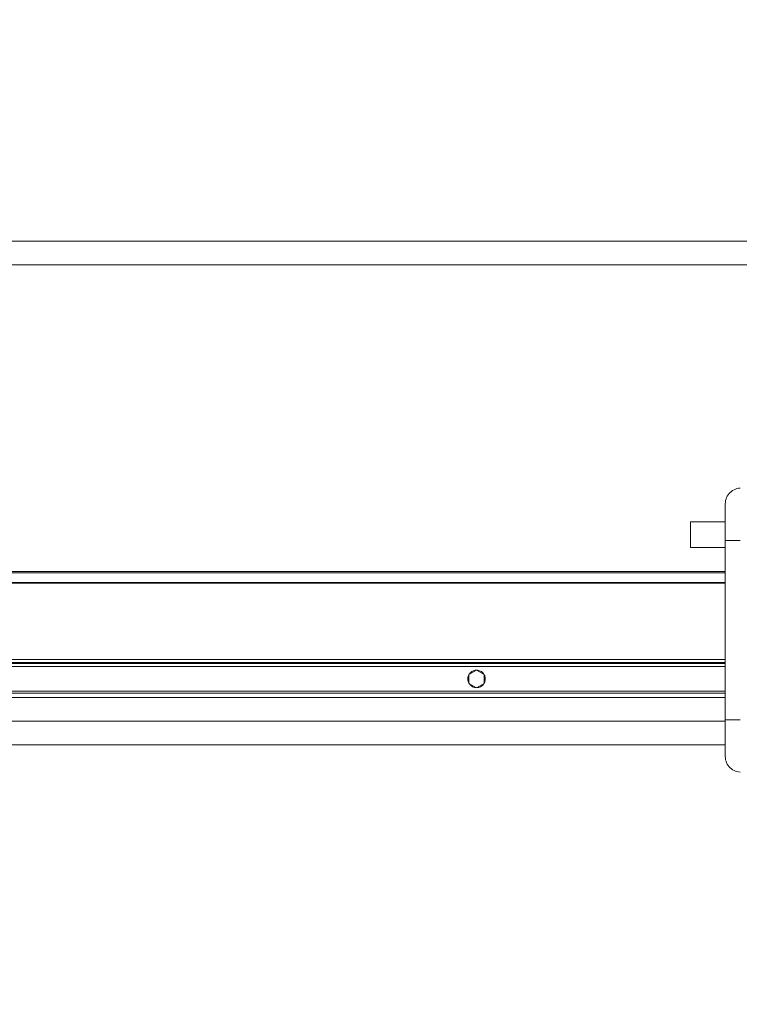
# Model space of a CAD drawing. Header units: millimetres. Extents: x 295996 to 512960, y -33037 to 76497.
# Tile 28 of 256: x 364881 to 365581, y 54649 to 55607. Entities that reach past the tile are written whole.
import ezdxf

# ---------------------------------------------------------------- set-up
doc = ezdxf.new("R2010")
doc.units = ezdxf.units.MM
doc.header["$LTSCALE"] = 0.25
doc.linetypes.add('DASHDOT', pattern=[25.4, 12.7, -6.35, 0, -6.35])
doc.linetypes.add('XKITLINE00', pattern=[0])
doc.layers.get('0').update_dxf_attribs({"lineweight": 20})
doc.layers.add('IN_C_OSA', color=6, linetype='DASHDOT')

msp = doc.modelspace()

# ---------------------------------------------------------------- linework, layer by layer
at = {"linetype": 'XKITLINE00', "lineweight": 0}
for p, q in [((369006.25911, 55391.76798), (362774.35901, 55391.76798)), ((369006.25911, 55368.76801), (362774.35901, 55368.76801)), ((365572.08564, 55147.32203), (365571.02777, 55146.21899)), ((365573.25007, 55148.31171), (365572.08564, 55147.32203)), ((365574.50928, 55149.17776), (365573.25007, 55148.31171)), ((365575.85003, 55149.91114), (365574.50928, 55149.17776)), ((365577.25848, 55150.50433), (365575.85003, 55149.91114)), ((365578.71987, 55150.95124), (365577.25848, 55150.50433)), ((365580.21929, 55151.247), (365578.71987, 55150.95124)), ((365581.74087, 55151.38862), (365580.21929, 55151.247)), ((365567.369, 55136.40187), (365567.44696, 55137.9281)), ((365567.67966, 55139.43848), (365567.44696, 55137.9281)), ((365568.06483, 55140.91739), (365567.67966, 55139.43848)), ((365568.59853, 55142.34946), (365568.06483, 55140.91739)), ((365569.27528, 55143.71977), (365568.59853, 55142.34946)), ((365570.08781, 55145.01402), (365569.27528, 55143.71977)), ((365571.02777, 55146.21899), (365570.08781, 55145.01402)), ((365576.19931, 55144.00682), (365576.19633, 55144.00551)), ((365567.369, 55130.5835), (365567.369, 55136.40187)), ((365567.369, 55136.40187), (365567.369, 55110.76793)), ((365567.369, 55130.5835), (365567.369, 55100.50473)), ((365568.45297, 55136.07929), (365568.45083, 55136.07428)), ((365567.36925, 55118.76799), (365533.35908, 55118.76799)), ((365533.35908, 55093.76799), (365533.35908, 55118.76799)), ((365581.74087, 55100.50473), (365567.369, 55100.50473)), ((365567.369, 54926.03133), (365567.369, 55100.50473)), ((365533.35908, 55093.76799), (365567.36925, 55093.76799)), ((365567.36925, 55070.36799), (361450.95899, 55070.36799)), ((361450.35913, 55068.95378), (365567.36925, 55068.95378)), ((361450.35913, 55059.74667), (365567.36925, 55059.74667)), ((361450.35913, 55059.03956), (365567.36925, 55059.03956)), ((361450.35913, 54984.76799), (365567.36925, 54984.76799)), ((361450.35913, 54981.76799), (365567.36925, 54981.76799)), ((361450.35913, 54980.76799), (365567.36925, 54980.76799)), ((365567.36925, 54977.76799), (361450.35913, 54977.76799)), ((365317.85896, 54970.09812), (365325.35913, 54974.42824)), ((365324.15178, 54974.18181), (365323.2446, 54974.0008)), ((365325.07327, 54974.26318), (365324.15178, 54974.18181)), ((365325.35913, 54974.42824), (365332.85907, 54970.09812)), ((365326.56648, 54974.18181), (365325.645, 54974.26318)), ((365327.47343, 54974.0008), (365326.56648, 54974.18181)), ((365316.97228, 54967.15004), (365316.87167, 54966.2305)), ((365316.87167, 54966.2305), (365316.87167, 54965.30548)), ((365316.87167, 54965.30548), (365316.97228, 54964.38594)), ((365317.17208, 54968.05321), (365316.97228, 54967.15004)), ((365317.46891, 54968.92932), (365317.17208, 54968.05321)), ((365317.85896, 54969.76799), (365317.46891, 54968.92932)), ((365317.85896, 54961.43786), (365317.85896, 54970.09812)), ((365318.67602, 54971.02048), (365318.14506, 54970.26318)), ((365319.28637, 54971.71558), (365318.67602, 54971.02048)), ((365319.96873, 54972.34022), (365319.28637, 54971.71558)), ((365320.71474, 54972.88705), (365319.96873, 54972.34022)), ((365321.51582, 54973.34955), (365320.71474, 54972.88705)), ((365322.36245, 54973.72228), (365321.51582, 54973.34955)), ((365323.2446, 54974.0008), (365322.36245, 54973.72228)), ((365328.35558, 54973.72228), (365327.47343, 54974.0008)), ((365329.2022, 54973.34955), (365328.35558, 54973.72228)), ((365330.00329, 54972.88705), (365329.2022, 54973.34955)), ((365330.7493, 54972.34022), (365330.00329, 54972.88705)), ((365331.43165, 54971.71558), (365330.7493, 54972.34022)), ((365332.04201, 54971.02048), (365331.43165, 54971.71558)), ((365332.5732, 54970.26318), (365332.04201, 54971.02048)), ((365332.85907, 54961.43786), (365332.85907, 54970.09812)), ((365333.24936, 54968.92932), (365332.85907, 54969.76799)), ((365333.54619, 54968.05321), (365333.24936, 54968.92932)), ((365333.74598, 54967.15004), (365333.54619, 54968.05321)), ((365333.84636, 54966.2305), (365333.74598, 54967.15004)), ((365333.74598, 54964.38594), (365333.84636, 54965.30548)), ((365333.84636, 54965.30548), (365333.84636, 54966.2305)), ((365316.97228, 54964.38594), (365317.17208, 54963.48277)), ((365317.17208, 54963.48277), (365317.46891, 54962.60666)), ((365317.46891, 54962.60666), (365317.85896, 54961.76799)), ((365325.35913, 54957.10774), (365317.85896, 54961.43786)), ((365318.14506, 54961.2728), (365318.67602, 54960.51551)), ((365318.67602, 54960.51551), (365319.28637, 54959.82041)), ((365319.28637, 54959.82041), (365319.96873, 54959.19575)), ((365319.96873, 54959.19575), (365320.71474, 54958.64893)), ((365320.71474, 54958.64893), (365321.51582, 54958.18642)), ((365321.51582, 54958.18642), (365322.36245, 54957.81371)), ((365322.36245, 54957.81371), (365323.2446, 54957.53519)), ((365323.2446, 54957.53519), (365324.15178, 54957.35417)), ((365324.15178, 54957.35417), (365325.07327, 54957.2728)), ((365325.35913, 54957.10774), (365332.85907, 54961.43786)), ((365325.645, 54957.2728), (365326.56648, 54957.35417)), ((365326.56648, 54957.35417), (365327.47343, 54957.53519)), ((365327.47343, 54957.53519), (365328.35558, 54957.81371)), ((365328.35558, 54957.81371), (365329.2022, 54958.18642)), ((365329.2022, 54958.18642), (365330.00329, 54958.64893)), ((365330.00329, 54958.64893), (365330.7493, 54959.19575)), ((365330.7493, 54959.19575), (365331.43165, 54959.82041)), ((365331.43165, 54959.82041), (365332.04201, 54960.51551)), ((365332.04201, 54960.51551), (365332.5732, 54961.2728)), ((365332.85907, 54961.76799), (365333.24936, 54962.60666)), ((365333.24936, 54962.60666), (365333.54619, 54963.48277)), ((365333.54619, 54963.48277), (365333.74598, 54964.38594)), ((365567.36925, 54953.76799), (361450.35913, 54953.76799)), ((365567.36925, 54951.76799), (361450.35913, 54951.76799)), ((365567.36925, 54947.76799), (361450.35913, 54947.76799)), ((365567.36925, 54924.76799), (361450.35913, 54924.76799)), ((365567.369, 54895.95339), (365567.369, 54926.03133)), ((365581.74087, 54926.03133), (365567.369, 54926.03133)), ((365567.369, 54890.13419), (365567.369, 54915.768)), ((365567.36925, 54901.768), (361725.85943, 54901.768)), ((365567.369, 54890.13419), (365567.369, 54895.95339)), ((365567.369, 54895.95339), (365567.369, 54895.95244)), ((365567.369, 54890.13419), (365567.44696, 54888.60783)), ((365567.44696, 54888.60783), (365567.67966, 54887.09745)), ((365568.45106, 54890.46106), (365568.45166, 54890.45987)), ((365567.67966, 54887.09745), (365568.06483, 54885.61854)), ((365568.06483, 54885.61854), (365568.59853, 54884.1866)), ((365568.59853, 54884.1866), (365569.27528, 54882.81629)), ((365569.27528, 54882.81629), (365570.08781, 54881.52191)), ((365570.08781, 54881.52191), (365571.02777, 54880.31695)), ((365571.02777, 54880.31695), (365572.08564, 54879.21402)), ((365572.08564, 54879.21402), (365573.25007, 54878.22435)), ((365576.19633, 54882.53043), (365576.198, 54882.52983)), ((365573.25007, 54878.22435), (365574.50928, 54877.35829)), ((365574.50928, 54877.35829), (365575.85003, 54876.6248)), ((365575.85003, 54876.6248), (365577.25848, 54876.03161)), ((365577.25848, 54876.03161), (365578.71987, 54875.58482)), ((365578.71987, 54875.58482), (365580.21929, 54875.28906)), ((365580.21929, 54875.28906), (365581.74087, 54875.14732))]:
    msp.add_line(p, q, dxfattribs=at)
at = {"layer": 'IN_C_OSA', "color": 4, "ltscale": 1000}
msp.add_line((365420.34906, 49651.90392), (365420.34906, 59601.90392), dxfattribs=at)

doc.saveas('drawing.dxf')
